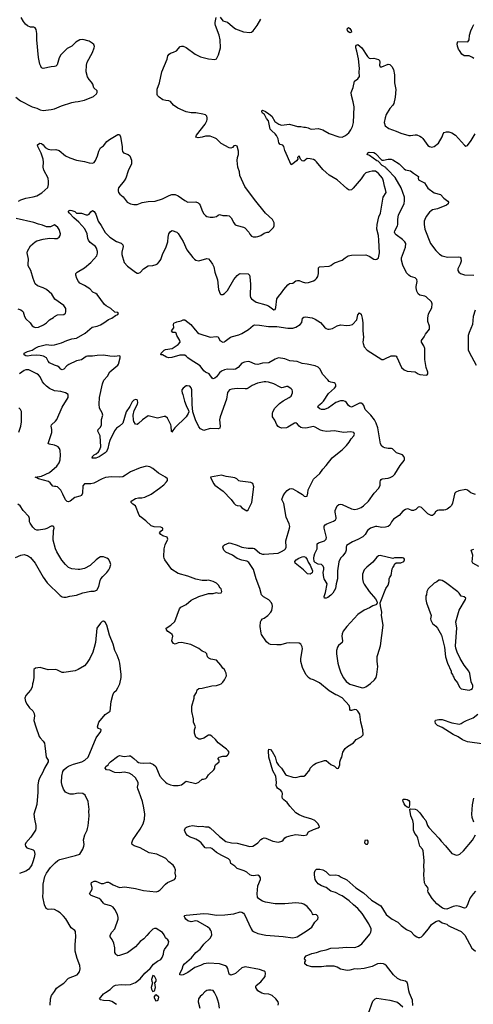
# Model space of a CAD drawing. Header units: inches. Extents: x 2220522 to 2384314, y 721474 to 893490.
# Tile 193 of 256: x 2301614 to 2307322, y 843040 to 855424. Entities that reach past the tile are written whole.
import ezdxf

# ---------------------------------------------------------------- set-up
doc = ezdxf.new("R2010")
doc.units = ezdxf.units.IN
doc.header["$MEASUREMENT"] = 0
doc.layers.add('C3804', color=7, linetype='Continuous')
doc.layers.add('C3805', color=7, linetype='Continuous')

msp = doc.modelspace()

# ---------------------------------------------------------------- linework, layer by layer
at = {"layer": 'C3804', "color": 5}
for points, elevation in [([(2302830, 843038), (2302774, 843074), (2302750, 843082), (2302667, 843087), (2302630, 843095), (2302619, 843110), (2302670, 843170), (2302692, 843190), (2302753, 843227), (2302796, 843270), (2302821, 843279), (2302890, 843289), (2302950, 843284), (2303010, 843290), (2303070, 843316), (2303130, 843360), (2303189, 843431), (2303256, 843490), (2303297, 843543), (2303350, 843584), (2303390, 843604), (2303407, 843630), (2303424, 843670), (2303427, 843710), (2303435, 843730), (2303484, 843790), (2303489, 843830), (2303477, 843850), (2303450, 843877), (2303433, 843913), (2303410, 843941), (2303330, 843993), (2303310, 843993), (2303290, 843983), (2303243, 843937), (2303213, 843907), (2303178, 843862), (2303130, 843830), (2303070, 843763), (2302970, 843687), (2302870, 843652), (2302850, 843649), (2302836, 843656), (2302823, 843670), (2302812, 843690), (2302809, 843750), (2302797, 843810), (2302777, 843857), (2302754, 843890), (2302754, 843910), (2302773, 843947), (2302812, 843988), (2302853, 844110), (2302853, 844133), (2302844, 844170), (2302813, 844233), (2302790, 844263), (2302760, 844280), (2302681, 844301), (2302667, 844310), (2302633, 844353), (2302613, 844370), (2302515, 844410), (2302494, 844430), (2302527, 844490), (2302527, 844510), (2302513, 844550), (2302517, 844570), (2302550, 844588), (2302570, 844588), (2302638, 844558), (2302670, 844561), (2302710, 844576), (2302730, 844576), (2302750, 844569), (2302790, 844544), (2302870, 844510), (2302936, 844516), (2303070, 844496), (2303170, 844471), (2303330, 844456), (2303357, 844463), (2303381, 844479), (2303450, 844551), (2303474, 844570), (2303562, 844610), (2303575, 844625), (2303578, 844650), (2303572, 844690), (2303575, 844730), (2303563, 844763), (2303545, 844790), (2303490, 844830), (2303454, 844874), (2303339, 844930), (2303245, 844945), (2303129, 845010), (2303054, 845034), (2303029, 845050), (2303023, 845070), (2303038, 845110), (2303130, 845241), (2303168, 845310), (2303185, 845370), (2303187, 845430), (2303177, 845510), (2303158, 845590), (2303117, 845710), (2303099, 845750), (2303097, 845770), (2303105, 845810), (2303104, 845830), (2303071, 845890), (2303030, 845928), (2302990, 845949), (2302930, 845958), (2302870, 845952), (2302810, 845957), (2302790, 845962), (2302750, 845983), (2302708, 845990), (2302689, 846010), (2302699, 846030), (2302728, 846050), (2302735, 846070), (2302755, 846090), (2302843, 846157), (2302869, 846170), (2302930, 846155), (2302990, 846166), (2303010, 846163), (2303050, 846133), (2303090, 846094), (2303110, 846082), (2303130, 846075), (2303170, 846072), (2303250, 846076), (2303297, 846057), (2303326, 846030), (2303377, 845910), (2303410, 845871), (2303450, 845834), (2303470, 845819), (2303510, 845801), (2303550, 845791), (2303610, 845791), (2303650, 845801), (2303710, 845845), (2303830, 845816), (2303866, 845834), (2303910, 845871), (2303928, 845872), (2303958, 845882), (2303970, 845892), (2303990, 845925), (2304058, 845990), (2304068, 846010), (2304068, 846030), (2304078, 846050), (2304126, 846090), (2304126, 846110), (2304106, 846130), (2304126, 846150), (2304170, 846162), (2304210, 846162), (2304230, 846172), (2304238, 846182), (2304248, 846210), (2304238, 846230), (2304218, 846250), (2304110, 846329), (2304079, 846370), (2304030, 846414), (2304010, 846424), (2303990, 846424), (2303930, 846389), (2303890, 846374), (2303870, 846374), (2303830, 846398), (2303812, 846452), (2303812, 846490), (2303824, 846530), (2303802, 846590), (2303801, 846630), (2303782, 846722), (2303779, 846770), (2303779, 846790), (2303809, 846890), (2303810, 846914), (2303837, 846963), (2303846, 846994), (2303870, 847011), (2303910, 847016), (2304030, 847046), (2304090, 847051), (2304130, 847061), (2304150, 847071), (2304169, 847090), (2304190, 847122), (2304215, 847170), (2304210, 847206), (2304199, 847230), (2304189, 847250), (2304169, 847269), (2304146, 847306), (2304090, 847369), (2304020, 847380), (2303992, 847392), (2303977, 847410), (2303969, 847450), (2303950, 847465), (2303910, 847483), (2303870, 847514), (2303766, 847566), (2303650, 847589), (2303610, 847585), (2303570, 847569), (2303550, 847579), (2303539, 847590), (2303529, 847610), (2303541, 847670), (2303532, 847690), (2303513, 847710), (2303477, 847730), (2303463, 847750), (2303457, 847770), (2303515, 847810), (2303567, 847853), (2303625, 848015), (2303643, 848037), (2303710, 848067), (2303770, 848121), (2303868, 848170), (2303990, 848205), (2304050, 848206), (2304090, 848218), (2304110, 848212), (2304150, 848214), (2304158, 848230), (2304155, 848250), (2304150, 848266), (2304136, 848276), (2304115, 848310), (2304090, 848335), (2304050, 848359), (2303990, 848373), (2303970, 848369), (2303910, 848369), (2303830, 848386), (2303730, 848425), (2303610, 848459), (2303527, 848507), (2303441, 848630), (2303433, 848650), (2303429, 848670), (2303433, 848770), (2303443, 848817), (2303480, 848890), (2303470, 848914), (2303414, 848934), (2303389, 848950), (2303375, 848970), (2303389, 848991), (2303413, 849010), (2303415, 849030), (2303390, 849042), (2303306, 849046), (2303270, 849059), (2303201, 849121), (2303130, 849174), (2303119, 849190), (2303069, 849309), (2303038, 849330), (2303018, 849350), (2303018, 849370), (2303070, 849401), (2303110, 849411), (2303150, 849411), (2303190, 849417), (2303270, 849455), (2303373, 849530), (2303426, 849574), (2303461, 849610), (2303474, 849630), (2303474, 849650), (2303449, 849670), (2303362, 849722), (2303290, 849781), (2303250, 849802), (2303209, 849809), (2303130, 849787), (2303010, 849739), (2302945, 849695), (2302910, 849676), (2302870, 849670), (2302770, 849676), (2302695, 849665), (2302650, 849650), (2302546, 849594), (2302510, 849587), (2302430, 849587), (2302410, 849562), (2302405, 849470), (2302390, 849440), (2302371, 849430), (2302307, 849413), (2302250, 849370), (2302230, 849360), (2302210, 849363), (2302190, 849387), (2302158, 849458), (2302130, 849508), (2302090, 849548), (2302070, 849554), (2302050, 849551), (2302030, 849556), (2301997, 849597), (2301975, 849615), (2301850, 849649), (2301830, 849663), (2301809, 849670), (2301890, 849681), (2301990, 849730), (2302083, 849810), (2302112, 849850), (2302123, 849890), (2302128, 849950), (2302124, 850000)], 260), ([(2302711, 850000), (2302710, 849997), (2302690, 849976), (2302613, 849927), (2302570, 849910), (2302528, 849908), (2302524, 849910), (2302530, 849930), (2302552, 849950), (2302577, 849963), (2302607, 849990), (2302614, 850000)], 240), ([(2304868, 843030), (2304870, 843050), (2304865, 843070), (2304837, 843110), (2304790, 843152), (2304750, 843167), (2304690, 843170), (2304662, 843182), (2304610, 843209), (2304584, 843250), (2304585, 843270), (2304590, 843278), (2304650, 843324), (2304702, 843390), (2304707, 843430), (2304701, 843450), (2304690, 843458), (2304630, 843478), (2304450, 843510), (2304410, 843497), (2304331, 843429), (2304310, 843417), (2304270, 843406), (2304250, 843421), (2304232, 843490), (2304219, 843510), (2304203, 843523), (2304130, 843547), (2303990, 843559), (2303933, 843547), (2303890, 843526), (2303817, 843503), (2303730, 843438), (2303670, 843410), (2303650, 843405), (2303630, 843409), (2303629, 843429), (2303658, 843481), (2303672, 843530), (2303687, 843550), (2303777, 843623), (2303830, 843690), (2303885, 843735), (2303930, 843798), (2304010, 843870), (2304030, 843910), (2304028, 843950), (2304020, 843970), (2304006, 843990), (2303976, 844016), (2303850, 844085), (2303830, 844090), (2303770, 844077), (2303730, 844088), (2303703, 844110), (2303690, 844130), (2303684, 844150), (2303690, 844156), (2303710, 844163), (2303930, 844181), (2303990, 844179), (2304090, 844162), (2304196, 844164), (2304310, 844178), (2304390, 844201), (2304410, 844197), (2304430, 844186), (2304443, 844170), (2304525, 843990), (2304539, 843970), (2304557, 843957), (2304612, 843932), (2304710, 843910), (2304930, 843893), (2305050, 843876), (2305090, 843883), (2305104, 843890), (2305231, 843969), (2305289, 844010), (2305329, 844071), (2305364, 844110), (2305369, 844130), (2305365, 844150), (2305350, 844165), (2305330, 844169), (2305306, 844166), (2305297, 844177), (2305281, 844210), (2305233, 844270), (2305190, 844298), (2305166, 844306), (2305090, 844318), (2304950, 844302), (2304830, 844304), (2304705, 844325), (2304670, 844336), (2304636, 844356), (2304618, 844370), (2304607, 844387), (2304601, 844430), (2304612, 844530), (2304644, 844610), (2304643, 844630), (2304632, 844652), (2304610, 844663), (2304550, 844655), (2304530, 844658), (2304508, 844668), (2304470, 844703), (2304440, 844720), (2304350, 844749), (2304319, 844779), (2304270, 844810), (2304263, 844850), (2304241, 844870), (2304156, 844910), (2304089, 844949), (2304030, 844999), (2304010, 845007), (2303970, 845004), (2303947, 845007), (2303896, 845070), (2303872, 845090), (2303830, 845116), (2303750, 845147), (2303724, 845164), (2303705, 845190), (2303688, 845230), (2303700, 845260), (2303713, 845267), (2303750, 845282), (2303790, 845288), (2303870, 845278), (2303910, 845279), (2303950, 845270), (2303990, 845271), (2304010, 845261), (2304130, 845150), (2304207, 845087), (2304278, 845070), (2304350, 845065), (2304510, 845023), (2304549, 845030), (2304583, 845050), (2304611, 845069), (2304650, 845113), (2304670, 845126), (2304690, 845133), (2304710, 845130), (2304801, 845090), (2304870, 845080), (2304912, 845090), (2304930, 845106), (2304950, 845133), (2304970, 845148), (2305030, 845165), (2305090, 845174), (2305190, 845162), (2305228, 845170), (2305250, 845211), (2305310, 845239), (2305370, 845258), (2305388, 845270), (2305368, 845310), (2305329, 845350), (2305290, 845369), (2305190, 845399), (2305130, 845425), (2305090, 845450), (2305012, 845530), (2304980, 845580), (2304938, 845610), (2304922, 845630), (2304917, 845650), (2304922, 845690), (2304916, 845710), (2304898, 845730), (2304859, 845759), (2304849, 845770), (2304841, 845790), (2304845, 845830), (2304836, 845910), (2304798, 845978), (2304750, 846150), (2304745, 846230), (2304750, 846250), (2304770, 846246), (2304790, 846221), (2304830, 846151), (2304846, 846086), (2304870, 846047), (2304910, 846008), (2304960, 845930), (2304970, 845922), (2305050, 845898), (2305090, 845893), (2305150, 845911), (2305190, 845911), (2305210, 845921), (2305266, 845990), (2305268, 846010), (2305309, 846051), (2305346, 846074), (2305450, 846106), (2305470, 846105), (2305530, 846058), (2305575, 846035), (2305602, 846010), (2305610, 846006), (2305626, 846010), (2305642, 846050), (2305644, 846090), (2305653, 846127), (2305669, 846150), (2305682, 846210), (2305710, 846258), (2305737, 846283), (2305815, 846330), (2305849, 846371), (2305910, 846406), (2305934, 846430), (2305933, 846493), (2305905, 846590), (2305896, 846690), (2305870, 846725), (2305850, 846743), (2305830, 846746), (2305790, 846734), (2305776, 846736), (2305770, 846746), (2305769, 846770), (2305759, 846799), (2305670, 846895), (2305610, 846929), (2305590, 846933), (2305510, 846981), (2305385, 847085), (2305310, 847119), (2305270, 847132), (2305247, 847150), (2305215, 847190), (2305174, 847274), (2305153, 847350), (2305152, 847390), (2305172, 847510), (2305170, 847538), (2305153, 847570), (2305130, 847581), (2305010, 847588), (2304970, 847582), (2304899, 847561), (2304850, 847560), (2304770, 847567), (2304750, 847573), (2304721, 847601), (2304658, 847690), (2304651, 847710), (2304641, 847790), (2304644, 847850), (2304652, 847868), (2304670, 847887), (2304690, 847896), (2304737, 847930), (2304772, 847970), (2304785, 847995), (2304794, 848046), (2304792, 848070), (2304784, 848090), (2304750, 848127), (2304683, 848163), (2304656, 848190), (2304637, 848270), (2304588, 848390), (2304554, 848510), (2304496, 848596), (2304470, 848614), (2304410, 848624), (2304350, 848647), (2304290, 848691), (2304207, 848727), (2304182, 848750), (2304170, 848790), (2304179, 848810), (2304190, 848817), (2304250, 848843), (2304270, 848841), (2304350, 848814), (2304410, 848788), (2304490, 848775), (2304550, 848778), (2304570, 848771), (2304636, 848716), (2304670, 848702), (2304690, 848701), (2304865, 848715), (2304910, 848733), (2304945, 848755), (2304959, 848770), (2304966, 848790), (2304964, 848870), (2305011, 849029), (2305012, 849050), (2305004, 849084), (2304965, 849165), (2304937, 849337), (2304912, 849390), (2304930, 849435), (2304952, 849470), (2304979, 849501), (2305010, 849524), (2305030, 849527), (2305050, 849523), (2305110, 849490), (2305172, 849450), (2305194, 849430), (2305210, 849425), (2305230, 849432), (2305239, 849470), (2305243, 849510), (2305310, 849643), (2305390, 849715), (2305428, 849772), (2305470, 849816), (2305546, 849914), (2305654, 850000)], 240), ([(2307350, 849450), (2307310, 849463), (2307290, 849472), (2307250, 849507), (2307230, 849514), (2307141, 849499), (2307100, 849480), (2307090, 849470), (2307085, 849455), (2307059, 849341), (2307046, 849314), (2307028, 849292), (2306992, 849268), (2306970, 849258), (2306950, 849255), (2306890, 849257), (2306870, 849252), (2306848, 849232), (2306830, 849204), (2306810, 849187), (2306790, 849188), (2306750, 849210), (2306670, 849290), (2306650, 849298), (2306630, 849294), (2306597, 849263), (2306570, 849250), (2306550, 849251), (2306510, 849268), (2306490, 849270), (2306470, 849265), (2306437, 849243), (2306390, 849186), (2306317, 849143), (2306293, 849110), (2306270, 849067), (2306250, 849050), (2306219, 849041), (2306170, 849036), (2306110, 849049), (2306090, 849048), (2306030, 849030), (2305990, 848999), (2305961, 848950), (2305930, 848918), (2305870, 848884), (2305802, 848858), (2305728, 848810), (2305720, 848790), (2305720, 848750), (2305714, 848726), (2305681, 848679), (2305649, 848650), (2305630, 848604), (2305612, 848490), (2305614, 848390), (2305595, 848330), (2305588, 848270), (2305553, 848210), (2305530, 848185), (2305490, 848158), (2305470, 848149), (2305450, 848149), (2305445, 848170), (2305462, 848218), (2305481, 848330), (2305445, 848390), (2305439, 848410), (2305432, 848470), (2305441, 848510), (2305439, 848530), (2305432, 848552), (2305413, 848573), (2305370, 848574), (2305330, 848596), (2305320, 848610), (2305316, 848650), (2305318, 848682), (2305327, 848710), (2305359, 848770), (2305356, 848830), (2305376, 848844), (2305450, 848869), (2305470, 848890), (2305474, 848910), (2305446, 849030), (2305446, 849054), (2305458, 849070), (2305477, 849083), (2305562, 849118), (2305587, 849133), (2305596, 849150), (2305596, 849164), (2305582, 849230), (2305585, 849250), (2305608, 849310), (2305630, 849328), (2305650, 849332), (2305670, 849328), (2305790, 849271), (2305830, 849263), (2305870, 849270), (2305912, 849290), (2305941, 849310), (2306004, 849370), (2306073, 849467), (2306135, 849530), (2306152, 849570), (2306150, 849610), (2306154, 849630), (2306161, 849639), (2306175, 849650), (2306250, 849658), (2306275, 849665), (2306310, 849684), (2306333, 849707), (2306402, 849818), (2306450, 849878), (2306455, 849890), (2306455, 849910), (2306449, 849930), (2306429, 849950), (2306356, 849976), (2306332, 850000)], 220), ([(2301559, 848661), (2301629, 848691), (2301670, 848696), (2301694, 848690), (2301710, 848685), (2301750, 848658), (2301807, 848587), (2301911, 848411), (2301961, 848341), (2302123, 848183), (2302150, 848165), (2302170, 848161), (2302198, 848162), (2302246, 848174), (2302330, 848187), (2302410, 848214), (2302510, 848235), (2302550, 848238), (2302586, 848250), (2302610, 848294), (2302625, 848370), (2302634, 848390), (2302658, 848422), (2302710, 848471), (2302736, 848504), (2302749, 848531), (2302759, 848570), (2302749, 848610), (2302730, 848639), (2302710, 848653), (2302670, 848669), (2302650, 848669), (2302630, 848666), (2302610, 848656), (2302575, 848630), (2302499, 848561), (2302430, 848523), (2302370, 848510), (2302350, 848510), (2302270, 848517), (2302230, 848535), (2302190, 848570), (2302145, 848625), (2302083, 848730), (2302065, 848770), (2302037, 848877), (2302041, 848999), (2302049, 849030), (2302042, 849050), (2302030, 849055), (2302010, 849052), (2301957, 849023), (2301930, 849015), (2301850, 849002), (2301830, 849003), (2301810, 849011), (2301781, 849041), (2301746, 849090), (2301738, 849110), (2301738, 849150), (2301730, 849176), (2301657, 849250), (2301618, 849310), (2301590, 849330)], 280), ([(2307390, 848546), (2307315, 848590), (2307306, 848606), (2307317, 848690), (2307295, 848750), (2307302, 848758), (2307330, 848763)], 220), ([(2301998, 843030), (2302002, 843110), (2302016, 843150), (2302050, 843202), (2302079, 843241), (2302123, 843277), (2302170, 843306), (2302230, 843370), (2302335, 843410), (2302366, 843450), (2302375, 843485), (2302369, 843530), (2302337, 843617), (2302313, 843710), (2302312, 843790), (2302322, 843890), (2302315, 843955), (2302308, 843968), (2302260, 844000), (2302194, 844114), (2302167, 844147), (2302122, 844190), (2302090, 844213), (2302050, 844232), (2302010, 844236), (2301970, 844232), (2301945, 844245), (2301926, 844290), (2301906, 844390), (2301910, 844450), (2301908, 844550), (2301932, 844648), (2301950, 844690), (2302000, 844760), (2302059, 844821), (2302092, 844848), (2302117, 844863), (2302318, 844910), (2302369, 844930), (2302409, 844990), (2302421, 845030), (2302424, 845050), (2302415, 845110), (2302434, 845170), (2302464, 845230), (2302469, 845251), (2302477, 845283), (2302489, 845410), (2302485, 845470), (2302489, 845490), (2302476, 845590), (2302436, 845670), (2302410, 845690), (2302350, 845696), (2302290, 845685), (2302250, 845684), (2302214, 845694), (2302190, 845710), (2302165, 845745), (2302147, 845790), (2302140, 845830), (2302142, 845910), (2302156, 845970), (2302170, 845990), (2302202, 846018), (2302230, 846035), (2302290, 846059), (2302397, 846090), (2302432, 846110), (2302474, 846150), (2302575, 846390), (2302635, 846470), (2302639, 846490), (2302630, 846499), (2302602, 846510), (2302594, 846530), (2302609, 846590), (2302690, 846685), (2302754, 846726), (2302763, 846850), (2302785, 846930), (2302800, 846960), (2302830, 846992), (2302850, 847022), (2302874, 847070), (2302889, 847150), (2302889, 847190), (2302875, 847330), (2302866, 847366), (2302841, 847430), (2302809, 847489), (2302789, 847570), (2302743, 847683), (2302709, 847809), (2302690, 847848), (2302670, 847858), (2302650, 847855), (2302630, 847835), (2302586, 847770), (2302567, 847590), (2302553, 847527), (2302535, 847470), (2302497, 847390), (2302454, 847326), (2302430, 847299), (2302350, 847249), (2302310, 847233), (2302170, 847213), (2302150, 847214), (2302090, 847244), (2302070, 847249), (2301970, 847245), (2301870, 847277), (2301811, 847269), (2301791, 847250), (2301793, 847150), (2301785, 847095), (2301775, 847070), (2301771, 847030), (2301750, 846989), (2301690, 846922), (2301677, 846890), (2301687, 846850), (2301707, 846810), (2301738, 846770), (2301778, 846730), (2301796, 846696), (2301801, 846670), (2301793, 846610), (2301816, 846530), (2301858, 846410), (2301870, 846390), (2301909, 846349), (2301924, 846324), (2301932, 846290), (2301949, 846150), (2301974, 846110), (2301970, 846090), (2301926, 846010), (2301900, 845950), (2301867, 845893), (2301850, 845850), (2301844, 845796), (2301844, 845710), (2301828, 845552), (2301793, 845430), (2301799, 845370), (2301816, 845290), (2301816, 845250), (2301812, 845230), (2301756, 845144), (2301689, 845070), (2301684, 845050), (2301687, 845030), (2301703, 845010), (2301782, 844982), (2301796, 844970), (2301803, 844930), (2301795, 844885), (2301781, 844830), (2301765, 844795), (2301751, 844769), (2301724, 844736), (2301690, 844715), (2301610, 844686)], 280), ([(2307458, 846310), (2307250, 846340), (2307186, 846366), (2307130, 846406), (2307070, 846433), (2306930, 846520), (2306870, 846545), (2306848, 846570), (2306843, 846597), (2306847, 846613), (2306890, 846621), (2306930, 846620), (2307050, 846581), (2307150, 846564), (2307170, 846571), (2307195, 846590), (2307237, 846610), (2307319, 846641), (2307380, 846690)], 220), ([(2307327, 845330), (2307309, 845390), (2307304, 845430), (2307310, 845550), (2307330, 845632)], 220), ([(2307350, 844462), (2307319, 844430), (2307281, 844379), (2307260, 844330), (2307250, 844289), (2307230, 844254), (2307210, 844249), (2307152, 844272), (2307110, 844277), (2307068, 844272), (2306990, 844236), (2306959, 844239), (2306935, 844250), (2306864, 844304), (2306805, 844370), (2306754, 844450), (2306749, 844469), (2306753, 844487), (2306749, 844510), (2306722, 844542), (2306707, 844567), (2306701, 844670), (2306704, 844730), (2306698, 844770), (2306702, 844850), (2306690, 844970), (2306681, 844990), (2306650, 845030), (2306622, 845130), (2306610, 845157), (2306587, 845190), (2306569, 845230), (2306569, 845310), (2306561, 845350), (2306535, 845410), (2306524, 845490), (2306524, 845496), (2306530, 845498), (2306590, 845496), (2306610, 845486), (2306650, 845448), (2306689, 845389), (2306723, 845350), (2306746, 845290), (2306763, 845263), (2306887, 845130), (2306916, 845090), (2306972, 845032), (2307050, 844937), (2307110, 844917), (2307130, 844918), (2307153, 844927), (2307197, 844970), (2307310, 845106), (2307349, 845170)], 220), ([(2306563, 843023), (2306557, 843090), (2306518, 843178), (2306510, 843210), (2306500, 843290), (2306490, 843315), (2306470, 843331), (2306410, 843342), (2306370, 843363), (2306316, 843410), (2306230, 843524), (2306210, 843541), (2306190, 843550), (2306154, 843554), (2306116, 843550), (2306050, 843517), (2305950, 843490), (2305870, 843481), (2305830, 843487), (2305770, 843470), (2305734, 843466), (2305650, 843480), (2305607, 843507), (2305570, 843518), (2305470, 843520), (2305410, 843513), (2305288, 843510), (2305228, 843530), (2305204, 843550), (2305204, 843570), (2305213, 843590), (2305199, 843610), (2305203, 843630), (2305219, 843650), (2305290, 843680), (2305350, 843690), (2305406, 843714), (2305470, 843724), (2305530, 843745), (2305630, 843749), (2305730, 843760), (2305830, 843756), (2305878, 843770), (2305920, 843800), (2306019, 843921), (2306033, 843946), (2306037, 843970), (2306035, 843990), (2306007, 844050), (2305923, 844183), (2305870, 844244), (2305813, 844290), (2305760, 844340), (2305670, 844406), (2305650, 844411), (2305587, 844447), (2305530, 844464), (2305470, 844507), (2305410, 844532), (2305370, 844556), (2305343, 844590), (2305333, 844610), (2305323, 844670), (2305323, 844697), (2305330, 844722), (2305350, 844738), (2305390, 844739), (2305430, 844733), (2305467, 844710), (2305490, 844683), (2305510, 844667), (2305530, 844664), (2305590, 844667), (2305630, 844661), (2305650, 844645), (2305730, 844604), (2305843, 844503), (2305942, 844442), (2306042, 844350), (2306157, 844277), (2306225, 844170), (2306250, 844147), (2306302, 844110), (2306371, 844071), (2306413, 844033), (2306481, 843981), (2306535, 843955), (2306579, 843910), (2306610, 843889), (2306630, 843882), (2306650, 843882), (2306670, 843889), (2306693, 843910), (2306760, 843990), (2306797, 844043), (2306850, 844081), (2306890, 844095), (2306930, 844064), (2306988, 844048), (2307007, 844030), (2307030, 844017), (2307170, 843955), (2307215, 843910), (2307305, 843745), (2307351, 843710)], 220), ([(2304127, 842990), (2304118, 843050), (2304109, 843090), (2304094, 843130), (2304067, 843187), (2304050, 843213), (2304019, 843219), (2303990, 843218), (2303970, 843214), (2303943, 843197), (2303910, 843158), (2303883, 843137), (2303863, 843110), (2303860, 843070), (2303880, 842990)], 260), ([(2306005, 842930), (2306059, 843081), (2306089, 843110), (2306110, 843117), (2306270, 843093), (2306370, 843067), (2306437, 843010)], 220)]:
    msp.add_lwpolyline(points, dxfattribs=dict(at, elevation=elevation))
for points, elevation in [([(2304154, 849694), (2304014, 849670), (2304053, 849590), (2304070, 849571), (2304176, 849496), (2304276, 849390), (2304310, 849343), (2304330, 849323), (2304350, 849314), (2304388, 849308), (2304410, 849286), (2304470, 849245), (2304490, 849261), (2304537, 849350), (2304562, 849550), (2304549, 849590), (2304524, 849604), (2304390, 849619), (2304370, 849626), (2304347, 849647), (2304320, 849660), (2304270, 849672), (2304210, 849678)], 260), ([(2305270, 848449), (2305235, 848455), (2305185, 848505), (2305082, 848590), (2305078, 848610), (2305093, 848630), (2305125, 848650), (2305170, 848668), (2305190, 848672), (2305210, 848662), (2305230, 848636), (2305243, 848603), (2305270, 848562), (2305300, 848490), (2305295, 848465)], 220), ([(2306150, 848686), (2306130, 848679), (2306110, 848665), (2306059, 848601), (2305982, 848538), (2305950, 848503), (2305926, 848450), (2305928, 848390), (2305938, 848350), (2305950, 848323), (2306010, 848231), (2306090, 848138), (2306107, 848110), (2306111, 848090), (2306103, 848070), (2306096, 848064), (2306058, 848050), (2306015, 848025), (2305950, 847999), (2305870, 847944), (2305731, 847790), (2305686, 847734), (2305670, 847698), (2305666, 847670), (2305674, 847610), (2305671, 847590), (2305627, 847553), (2305613, 847530), (2305602, 847490), (2305602, 847450), (2305619, 847330), (2305633, 847270), (2305653, 847210), (2305688, 847148), (2305721, 847101), (2305750, 847077), (2305770, 847067), (2305910, 847024), (2305930, 847021), (2305950, 847024), (2305970, 847031), (2306027, 847073), (2306080, 847120), (2306099, 847150), (2306109, 847190), (2306121, 847290), (2306113, 847350), (2306114, 847414), (2306119, 847441), (2306153, 847547), (2306188, 847810), (2306165, 847930), (2306171, 847970), (2306154, 848050), (2306152, 848088), (2306157, 848110), (2306221, 848270), (2306249, 848311), (2306263, 848357), (2306262, 848390), (2306270, 848414), (2306288, 848432), (2306303, 848517), (2306310, 848534), (2306327, 848553), (2306330, 848574), (2306350, 848594), (2306410, 848592), (2306446, 848610), (2306458, 848630), (2306458, 848638), (2306446, 848650), (2306430, 848654), (2306330, 848655), (2306310, 848648)], 240), ([(2306910, 848375), (2306890, 848375), (2306865, 848355), (2306830, 848338), (2306755, 848265), (2306736, 848230), (2306731, 848190), (2306724, 848176), (2306724, 848130), (2306733, 848090), (2306792, 847930), (2306784, 847890), (2306786, 847870), (2306810, 847828), (2306850, 847794), (2306870, 847770), (2306922, 847682), (2306959, 847530), (2306971, 847410), (2306996, 847330), (2307042, 847230), (2307045, 847210), (2307062, 847190), (2307065, 847170), (2307076, 847156), (2307085, 847130), (2307123, 847083), (2307148, 847028), (2307170, 847006), (2307270, 846991), (2307290, 846998), (2307310, 847012), (2307317, 847030), (2307317, 847050), (2307296, 847096), (2307279, 847199), (2307264, 847230), (2307207, 847307), (2307158, 847390), (2307118, 847470), (2307101, 847521), (2307096, 847550), (2307116, 847770), (2307101, 847850), (2307144, 847996), (2307222, 848130), (2307228, 848150), (2307205, 848165), (2307170, 848174), (2307146, 848210), (2307128, 848228), (2306970, 848346), (2306930, 848369)], 240), ([(2306510, 845509), (2306490, 845518), (2306470, 845535), (2306450, 845563), (2306438, 845590), (2306436, 845610), (2306442, 845618), (2306470, 845621), (2306490, 845615), (2306510, 845602), (2306519, 845590), (2306519, 845550)], 220), ([(2305990, 845106), (2305958, 845102), (2305954, 845070), (2305970, 845054), (2305990, 845054), (2305998, 845070), (2305998, 845090)], 240), ([(2303290, 843403), (2303272, 843350), (2303275, 843330), (2303285, 843310), (2303270, 843250), (2303272, 843230), (2303284, 843204), (2303290, 843199), (2303310, 843208), (2303322, 843250), (2303316, 843310), (2303330, 843329), (2303330, 843350), (2303310, 843394)], 260), ([(2303330, 843160), (2303313, 843147), (2303302, 843130), (2303325, 843085), (2303350, 843087), (2303355, 843090), (2303365, 843130)], 260)]:
    msp.add_lwpolyline(points, close=True, dxfattribs=dict(at, elevation=elevation))
at = {"layer": 'C3805', "color": 5}
for points, elevation in [([(2301566, 854450), (2301623, 854403), (2301770, 854330), (2301830, 854310), (2301871, 854290), (2301910, 854282), (2302010, 854295), (2302050, 854304), (2302140, 854340), (2302270, 854381), (2302310, 854390), (2302350, 854393), (2302430, 854413), (2302542, 854458), (2302579, 854490), (2302589, 854510), (2302589, 854530), (2302546, 854566), (2302535, 854614), (2302519, 854639), (2302489, 854670), (2302467, 854707), (2302449, 854770), (2302453, 854850), (2302461, 854890), (2302528, 855012), (2302553, 855070), (2302555, 855085), (2302545, 855110), (2302526, 855130), (2302490, 855153), (2302410, 855176), (2302370, 855169), (2302320, 855140), (2302270, 855090), (2302210, 855060), (2302130, 854981), (2302110, 854944), (2302085, 854855), (2302070, 854841), (2302050, 854834), (2302010, 854833), (2301910, 854812), (2301890, 854819), (2301878, 854838), (2301866, 854866), (2301851, 854950), (2301828, 855170), (2301831, 855251), (2301822, 855302), (2301810, 855323), (2301790, 855330), (2301750, 855331), (2301710, 855348), (2301686, 855366), (2301660, 855400), (2301634, 855450)], 280), ([(2301598, 853142), (2301630, 853160), (2301690, 853178), (2301785, 853195), (2301830, 853210), (2301893, 853247), (2301966, 853314), (2301975, 853350), (2301978, 853390), (2301974, 853430), (2301918, 853530), (2301908, 853570), (2301914, 853630), (2301908, 853668), (2301884, 853744), (2301841, 853830), (2301839, 853850), (2301868, 853870), (2301890, 853867), (2301910, 853851), (2301936, 853816), (2301970, 853796), (2302013, 853787), (2302070, 853791), (2302110, 853779), (2302192, 853712), (2302246, 853686), (2302330, 853659), (2302430, 853641), (2302490, 853622), (2302530, 853619), (2302550, 853628), (2302568, 853652), (2302592, 853710), (2302610, 853771), (2302630, 853811), (2302670, 853836), (2302710, 853890), (2302744, 853916), (2302850, 853981), (2302870, 853978), (2302882, 853950), (2302904, 853830), (2302902, 853790), (2302906, 853766), (2302922, 853750), (2302978, 853730), (2303001, 853710), (2303019, 853659), (2303021, 853630), (2303019, 853610), (2302977, 853523), (2302948, 853430), (2302930, 853398), (2302857, 853310), (2302851, 853290), (2302851, 853270), (2302859, 853250), (2302875, 853230), (2302916, 853196), (2302968, 853130), (2302990, 853115), (2303010, 853106), (2303050, 853100), (2303090, 853100), (2303157, 853123), (2303230, 853139), (2303317, 853143), (2303410, 853172), (2303493, 853213), (2303530, 853224), (2303570, 853224), (2303610, 853207), (2303690, 853150), (2303730, 853130), (2303830, 853133), (2303861, 853121), (2303873, 853110), (2303884, 853090), (2303910, 853019), (2303930, 852982), (2303950, 852960), (2303970, 852948), (2304010, 852939), (2304050, 852939), (2304089, 852950), (2304110, 852967), (2304130, 852973), (2304170, 852962), (2304223, 852963), (2304250, 852956), (2304276, 852930), (2304308, 852868), (2304325, 852845), (2304350, 852835), (2304430, 852815), (2304445, 852805), (2304496, 852750), (2304510, 852725), (2304530, 852702), (2304550, 852691), (2304590, 852691), (2304610, 852696), (2304648, 852710), (2304690, 852738), (2304730, 852752), (2304747, 852753), (2304809, 852811), (2304815, 852830), (2304814, 852870), (2304794, 852910), (2304709, 852989), (2304570, 853161), (2304447, 853327), (2304425, 853370), (2304384, 853464), (2304380, 853510), (2304358, 853570), (2304352, 853652), (2304356, 853690), (2304367, 853730), (2304369, 853769), (2304352, 853832), (2304330, 853841), (2304310, 853836), (2304290, 853818), (2304270, 853810), (2304250, 853812), (2304150, 853865), (2304090, 853924), (2304074, 853934), (2304010, 853959), (2303950, 853959), (2303910, 853945), (2303858, 853938), (2303830, 853946), (2303838, 853970), (2303949, 854110), (2303969, 854150), (2303974, 854170), (2303975, 854190), (2303969, 854210), (2303950, 854229), (2303917, 854237), (2303830, 854252), (2303770, 854254), (2303710, 854267), (2303604, 854310), (2303550, 854350), (2303510, 854396), (2303490, 854404), (2303454, 854406), (2303417, 854417), (2303369, 854450), (2303349, 854470), (2303345, 854485), (2303345, 854550), (2303373, 854630), (2303403, 854770), (2303468, 854928), (2303479, 854970), (2303493, 854990), (2303510, 855002), (2303550, 855015), (2303586, 855034), (2303635, 855085), (2303650, 855091), (2303669, 855091), (2303710, 855076), (2303823, 854990), (2303890, 854958), (2303990, 854930), (2304070, 854922), (2304090, 854931), (2304116, 854984), (2304140, 855070), (2304135, 855170), (2304124, 855230), (2304077, 855350), (2304074, 855370), (2304074, 855390), (2304087, 855453)], 260), ([(2304136, 855456), (2304170, 855411), (2304230, 855391), (2304290, 855339), (2304330, 855311), (2304430, 855273), (2304510, 855265), (2304530, 855267), (2304550, 855284), (2304603, 855350), (2304650, 855430)], 260), ([(2307330, 854934), (2307310, 854949), (2307270, 854969), (2307208, 854970), (2307178, 854990), (2307150, 855038), (2307134, 855054), (2307122, 855090), (2307118, 855122), (2307128, 855150), (2307253, 855147), (2307269, 855170), (2307276, 855230), (2307290, 855282), (2307310, 855330), (2307330, 855362)], 240), ([(2302614, 850000), (2302620, 850010), (2302635, 850050), (2302625, 850190), (2302596, 850250), (2302602, 850270), (2302630, 850301), (2302643, 850330), (2302645, 850395), (2302658, 850450), (2302650, 850478), (2302619, 850539), (2302612, 850590), (2302618, 850670), (2302656, 850844), (2302674, 850890), (2302718, 850942), (2302747, 850993), (2302850, 851077), (2302857, 851090), (2302880, 851170), (2302879, 851190), (2302870, 851196), (2302812, 851188), (2302750, 851191), (2302670, 851204), (2302590, 851201), (2302530, 851192), (2302467, 851193), (2302450, 851188), (2302393, 851147), (2302327, 851133), (2302234, 851086), (2302209, 851070), (2302170, 851030), (2302150, 851021), (2302130, 851027), (2302110, 851052), (2302090, 851066), (2302050, 851077), (2301990, 851110), (2301971, 851130), (2301950, 851170), (2301915, 851190), (2301870, 851202), (2301830, 851205), (2301759, 851201), (2301710, 851191), (2301690, 851195), (2301671, 851210), (2301672, 851228), (2301710, 851249), (2301771, 851269), (2301810, 851294), (2301850, 851312), (2301950, 851337), (2302010, 851331), (2302050, 851333), (2302139, 851361), (2302209, 851390), (2302270, 851409), (2302330, 851417), (2302438, 851482), (2302524, 851556), (2302590, 851570), (2302630, 851585), (2302673, 851610), (2302730, 851652), (2302773, 851670), (2302818, 851702), (2302850, 851715), (2302858, 851730), (2302850, 851743), (2302810, 851745), (2302760, 851790), (2302703, 851823), (2302683, 851843), (2302590, 851968), (2302570, 851982), (2302536, 851996), (2302497, 852037), (2302430, 852081), (2302369, 852110), (2302353, 852130), (2302333, 852170), (2302319, 852210), (2302319, 852230), (2302323, 852237), (2302335, 852250), (2302430, 852305), (2302511, 852369), (2302586, 852454), (2302593, 852487), (2302591, 852510), (2302580, 852550), (2302566, 852570), (2302502, 852622), (2302478, 852650), (2302470, 852670), (2302463, 852730), (2302435, 852795), (2302359, 852879), (2302294, 852930), (2302239, 852990), (2302224, 853010), (2302235, 853025), (2302250, 853030), (2302270, 853026), (2302306, 853010), (2302330, 852992), (2302390, 852990), (2302450, 852969), (2302470, 852969), (2302490, 852978), (2302510, 853007), (2302530, 853022), (2302550, 853010), (2302570, 852977), (2302600, 852890), (2302637, 852837), (2302690, 852747), (2302750, 852689), (2302830, 852636), (2302890, 852613), (2302910, 852591), (2302916, 852570), (2302899, 852501), (2302898, 852470), (2302930, 852370), (2302970, 852326), (2303070, 852248), (2303090, 852237), (2303110, 852234), (2303130, 852244), (2303171, 852289), (2303229, 852330), (2303290, 852334), (2303330, 852344), (2303347, 852353), (2303370, 852379), (2303391, 852409), (2303411, 852470), (2303455, 852565), (2303476, 852630), (2303481, 852690), (2303491, 852730), (2303510, 852762), (2303533, 852773), (2303590, 852751), (2303610, 852736), (2303670, 852636), (2303719, 852530), (2303793, 852433), (2303813, 852413), (2303830, 852399), (2303870, 852393), (2303970, 852420), (2303990, 852416), (2304012, 852392), (2304042, 852350), (2304057, 852317), (2304069, 852250), (2304104, 852150), (2304116, 852030), (2304137, 851977), (2304146, 851966), (2304170, 851967), (2304190, 851979), (2304230, 852019), (2304310, 852157), (2304350, 852206), (2304370, 852223), (2304390, 852231), (2304490, 852227), (2304504, 852210), (2304510, 852190), (2304517, 852097), (2304512, 851952), (2304517, 851930), (2304530, 851911), (2304591, 851871), (2304710, 851839), (2304743, 851823), (2304810, 851776), (2304830, 851778), (2304838, 851802), (2304850, 851911), (2304870, 851943), (2304910, 851987), (2304936, 852030), (2304990, 852091), (2305010, 852105), (2305050, 852111), (2305090, 852139), (2305110, 852145), (2305130, 852143), (2305170, 852125), (2305210, 852115), (2305250, 852119), (2305310, 852139), (2305330, 852151), (2305349, 852170), (2305364, 852196), (2305373, 852230), (2305372, 852290), (2305376, 852304), (2305385, 852315), (2305510, 852322), (2305530, 852331), (2305550, 852350), (2305576, 852364), (2305670, 852400), (2305710, 852430), (2305748, 852452), (2305790, 852462), (2305970, 852465), (2306010, 852450), (2306070, 852414), (2306090, 852407), (2306110, 852411), (2306129, 852430), (2306140, 852490), (2306135, 852650), (2306130, 852710), (2306108, 852790), (2306111, 852850), (2306135, 852945), (2306153, 852990), (2306188, 853190), (2306227, 853250), (2306219, 853290), (2306203, 853330), (2306191, 853391), (2306178, 853430), (2306130, 853490), (2306110, 853508), (2306090, 853518), (2306050, 853518), (2306010, 853511), (2305970, 853496), (2305946, 853474), (2305910, 853421), (2305810, 853304), (2305790, 853285), (2305770, 853280), (2305750, 853285), (2305730, 853301), (2305610, 853411), (2305510, 853470), (2305470, 853502), (2305430, 853538), (2305350, 853636), (2305330, 853655), (2305310, 853666), (2305270, 853676), (2305230, 853677), (2305190, 853645), (2305170, 853649), (2305148, 853670), (2305130, 853712), (2305111, 853690), (2305112, 853670), (2305099, 853650), (2305050, 853609), (2305030, 853598), (2304950, 853778), (2304939, 853830), (2304925, 853845), (2304890, 853853), (2304876, 853876), (2304865, 853925), (2304846, 853966), (2304830, 853990), (2304785, 854025), (2304767, 854047), (2304743, 854150), (2304720, 854180), (2304693, 854233), (2304669, 854250), (2304659, 854270), (2304662, 854278), (2304670, 854285), (2304709, 854271), (2304750, 854242), (2304786, 854210), (2304825, 854145), (2304875, 854110), (2304910, 854097), (2305010, 854111), (2305110, 854081), (2305150, 854081), (2305190, 854071), (2305212, 854072), (2305244, 854064), (2305270, 854051), (2305290, 854048), (2305370, 854055), (2305430, 854038), (2305510, 853994), (2305630, 853949), (2305670, 853947), (2305714, 853966), (2305757, 854003), (2305782, 854038), (2305801, 854079), (2305813, 854130), (2305821, 854330), (2305812, 854390), (2305789, 854470), (2305784, 854510), (2305809, 854570), (2305829, 854650), (2305870, 854679), (2305889, 854710), (2305885, 854770), (2305891, 854810), (2305878, 854930), (2305858, 855030), (2305845, 855070), (2305845, 855090), (2305850, 855105), (2305870, 855111), (2305918, 855070), (2305990, 854961), (2306010, 854942), (2306030, 854937), (2306070, 854939), (2306130, 854923), (2306137, 854917), (2306143, 854910), (2306147, 854890), (2306143, 854850), (2306150, 854832), (2306170, 854831), (2306250, 854863), (2306270, 854859), (2306295, 854835), (2306317, 854797), (2306329, 854730), (2306330, 854630), (2306348, 854548), (2306339, 854450), (2306323, 854370), (2306310, 854350), (2306270, 854309), (2306227, 854230), (2306211, 854190), (2306202, 854130), (2306211, 854090), (2306257, 854057), (2306350, 854023), (2306410, 853996), (2306510, 853968), (2306530, 853966), (2306590, 853976), (2306610, 853974), (2306650, 853960), (2306670, 853948), (2306687, 853930), (2306750, 853843), (2306770, 853831), (2306801, 853821), (2306830, 853828), (2306882, 853870), (2306929, 853950), (2306943, 853990), (2306955, 854005), (2306985, 854015), (2307013, 854013), (2307050, 854002), (2307097, 853970), (2307210, 853845), (2307230, 853832), (2307250, 853842), (2307296, 853904), (2307345, 853990)], 240), ([(2306332, 850000), (2306306, 850026), (2306291, 850031), (2306249, 850031), (2306210, 850037), (2306187, 850047), (2306170, 850061), (2306156, 850090), (2306120, 850290), (2306101, 850350), (2306079, 850390), (2306033, 850450), (2305962, 850522), (2305944, 850570), (2305930, 850590), (2305910, 850600), (2305890, 850600), (2305790, 850551), (2305770, 850557), (2305752, 850572), (2305728, 850608), (2305710, 850622), (2305690, 850629), (2305650, 850629), (2305590, 850610), (2305498, 850542), (2305450, 850521), (2305410, 850523), (2305392, 850530), (2305366, 850550), (2305376, 850570), (2305417, 850603), (2305436, 850624), (2305498, 850722), (2305576, 850790), (2305590, 850810), (2305593, 850830), (2305585, 850850), (2305570, 850858), (2305530, 850865), (2305510, 850875), (2305490, 850893), (2305425, 850965), (2305394, 851030), (2305370, 851055), (2305330, 851072), (2305230, 851092), (2305170, 851099), (2305105, 851125), (2305015, 851135), (2304950, 851157), (2304870, 851170), (2304830, 851156), (2304751, 851109), (2304670, 851103), (2304610, 851086), (2304577, 851090), (2304510, 851120), (2304490, 851125), (2304442, 851118), (2304410, 851103), (2304363, 851050), (2304330, 851029), (2304310, 851024), (2304230, 851027), (2304190, 851019), (2304155, 851005), (2304130, 850984), (2304090, 850931), (2304070, 850915), (2304050, 850907), (2304037, 850917), (2303997, 850970), (2303950, 850990), (2303930, 851006), (2303884, 851070), (2303757, 851150), (2303730, 851170), (2303710, 851192), (2303690, 851205), (2303630, 851204), (2303530, 851177), (2303492, 851172), (2303461, 851181), (2303410, 851209), (2303388, 851210), (2303396, 851224), (2303395, 851230), (2303430, 851267), (2303450, 851274), (2303533, 851287), (2303610, 851339), (2303632, 851368), (2303631, 851390), (2303593, 851450), (2303583, 851483), (2303570, 851489), (2303542, 851490), (2303524, 851510), (2303554, 851550), (2303549, 851590), (2303553, 851607), (2303590, 851625), (2303644, 851636), (2303670, 851651), (2303690, 851651), (2303768, 851590), (2303822, 851522), (2303851, 851490), (2303870, 851475), (2304010, 851433), (2304090, 851438), (2304110, 851434), (2304132, 851390), (2304170, 851369), (2304190, 851372), (2304201, 851379), (2304268, 851430), (2304290, 851441), (2304370, 851459), (2304410, 851475), (2304491, 851529), (2304550, 851577), (2304570, 851585), (2304630, 851583), (2304744, 851564), (2304850, 851567), (2304990, 851544), (2305050, 851544), (2305090, 851555), (2305145, 851590), (2305163, 851617), (2305172, 851670), (2305190, 851684), (2305210, 851686), (2305293, 851673), (2305330, 851659), (2305397, 851617), (2305450, 851556), (2305470, 851540), (2305490, 851530), (2305510, 851530), (2305550, 851540), (2305608, 851572), (2305650, 851586), (2305730, 851579), (2305770, 851580), (2305803, 851590), (2305855, 851650), (2305870, 851712), (2305890, 851735), (2305910, 851721), (2305925, 851670), (2305930, 851610), (2305931, 851510), (2305941, 851430), (2305931, 851370), (2305934, 851350), (2305950, 851310), (2305987, 851267), (2306170, 851150), (2306190, 851150), (2306210, 851157), (2306290, 851196), (2306337, 851197), (2306350, 851191), (2306359, 851179), (2306420, 851050), (2306450, 851018), (2306490, 851005), (2306590, 850994), (2306630, 850968), (2306650, 850960), (2306729, 850951), (2306742, 850958), (2306749, 850971), (2306749, 850990), (2306728, 851048), (2306712, 851150), (2306713, 851290), (2306700, 851320), (2306668, 851370), (2306670, 851390), (2306705, 851435), (2306720, 851470), (2306771, 851530), (2306772, 851570), (2306751, 851630), (2306748, 851670), (2306757, 851723), (2306800, 851800), (2306806, 851850), (2306795, 851875), (2306730, 851937), (2306710, 851947), (2306650, 851960), (2306630, 851975), (2306613, 852010), (2306603, 852050), (2306602, 852070), (2306617, 852130), (2306610, 852158), (2306590, 852178), (2306533, 852193), (2306509, 852210), (2306482, 852242), (2306437, 852337), (2306419, 852399), (2306418, 852430), (2306470, 852563), (2306471, 852610), (2306460, 852630), (2306430, 852658), (2306350, 852717), (2306338, 852730), (2306331, 852750), (2306334, 852770), (2306369, 852830), (2306373, 852847), (2306373, 852910), (2306381, 852970), (2306451, 853109), (2306458, 853150), (2306455, 853190), (2306414, 853310), (2306338, 853438), (2306241, 853541), (2306228, 853550), (2306223, 853563), (2306177, 853590), (2306124, 853644), (2306110, 853649), (2306017, 853717), (2305987, 853730), (2305994, 853750), (2306010, 853758), (2306070, 853753), (2306090, 853739), (2306170, 853658), (2306190, 853657), (2306250, 853670), (2306290, 853668), (2306310, 853660), (2306388, 853610), (2306450, 853547), (2306470, 853536), (2306530, 853521), (2306570, 853495), (2306631, 853451), (2306627, 853430), (2306631, 853410), (2306707, 853370), (2306750, 853305), (2306830, 853247), (2306910, 853224), (2306950, 853179), (2307001, 853141), (2307011, 853130), (2307007, 853110), (2306986, 853090), (2306870, 853047), (2306810, 853032), (2306790, 853021), (2306770, 853002), (2306730, 852948), (2306710, 852910), (2306705, 852890), (2306704, 852850), (2306714, 852790), (2306784, 852610), (2306850, 852522), (2306895, 852475), (2306930, 852453), (2306996, 852436), (2307140, 852440), (2307157, 852437), (2307166, 852426), (2307170, 852388), (2307158, 852350), (2307128, 852290), (2307127, 852270), (2307139, 852250), (2307162, 852230), (2307210, 852216), (2307330, 852210)], 220), ([(2301590, 851788), (2301630, 851776), (2301650, 851759), (2301657, 851750), (2301675, 851690), (2301690, 851663), (2301744, 851610), (2301772, 851572), (2301790, 851559), (2301810, 851553), (2301850, 851555), (2301914, 851586), (2301950, 851610), (2301990, 851648), (2302041, 851679), (2302050, 851691), (2302088, 851710), (2302170, 851715), (2302189, 851731), (2302195, 851750), (2302195, 851790), (2302168, 851828), (2302056, 851910), (2302020, 851970), (2301951, 852031), (2301910, 852052), (2301836, 852076), (2301810, 852101), (2301783, 852170), (2301753, 852270), (2301722, 852330), (2301719, 852350), (2301723, 852410), (2301706, 852490), (2301710, 852511), (2301750, 852579), (2301809, 852630), (2301830, 852641), (2301910, 852663), (2301990, 852675), (2302050, 852671), (2302087, 852673), (2302110, 852687), (2302125, 852710), (2302126, 852730), (2302110, 852784), (2302093, 852810), (2302070, 852833), (2302050, 852845), (2302002, 852818), (2301950, 852817), (2301899, 852839), (2301850, 852852), (2301790, 852875), (2301570, 852925)], 260), ([(2307347, 851770), (2307321, 851690), (2307313, 851590), (2307269, 851490), (2307259, 851450), (2307259, 851270), (2307270, 851242), (2307359, 851079)], 220), ([(2302124, 850000), (2302124, 850004), (2302115, 850030), (2302097, 850050), (2302080, 850060), (2302051, 850071), (2301984, 850084), (2301974, 850094), (2302018, 850230), (2302017, 850270), (2302010, 850310), (2302015, 850330), (2302065, 850375), (2302083, 850397), (2302149, 850551), (2302222, 850670), (2302225, 850710), (2302189, 850730), (2302130, 850746), (2302050, 850758), (2301990, 850784), (2301950, 850814), (2301922, 850842), (2301902, 850870), (2301870, 850931), (2301850, 850956), (2301830, 850971), (2301730, 851019), (2301710, 851022), (2301690, 851018), (2301668, 851010), (2301610, 850971)], 260), ([(2305654, 850000), (2305670, 850013), (2305726, 850070), (2305759, 850110), (2305786, 850154), (2305818, 850190), (2305828, 850210), (2305818, 850230), (2305780, 850240), (2305690, 850230), (2305574, 850254), (2305474, 850246), (2305430, 850251), (2305400, 850260), (2305330, 850301), (2305310, 850306), (2305213, 850287), (2305170, 850291), (2305150, 850296), (2305130, 850310), (2305110, 850336), (2305090, 850352), (2305070, 850350), (2304990, 850297), (2304970, 850290), (2304910, 850287), (2304877, 850297), (2304866, 850306), (2304850, 850329), (2304825, 850385), (2304796, 850430), (2304794, 850470), (2304801, 850490), (2304824, 850536), (2304884, 850596), (2304929, 850631), (2305006, 850670), (2305030, 850690), (2305048, 850730), (2305048, 850750), (2305041, 850770), (2305030, 850783), (2304990, 850810), (2304970, 850811), (2304930, 850797), (2304910, 850795), (2304890, 850801), (2304810, 850844), (2304746, 850866), (2304710, 850871), (2304690, 850871), (2304607, 850853), (2304538, 850822), (2304490, 850790), (2304470, 850782), (2304450, 850780), (2304350, 850787), (2304282, 850778), (2304253, 850767), (2304227, 850733), (2304217, 850650), (2304136, 850430), (2304130, 850390), (2304137, 850310), (2304133, 850287), (2304110, 850278), (2304010, 850284), (2303930, 850259), (2303890, 850279), (2303870, 850303), (2303828, 850390), (2303793, 850493), (2303784, 850584), (2303778, 850770), (2303770, 850794), (2303753, 850813), (2303721, 850819), (2303710, 850817), (2303670, 850790), (2303655, 850770), (2303653, 850750), (2303657, 850730), (2303668, 850710), (2303687, 850627), (2303708, 850570), (2303739, 850510), (2303741, 850490), (2303734, 850470), (2303707, 850430), (2303568, 850292), (2303541, 850259), (2303530, 850238), (2303522, 850250), (2303521, 850310), (2303516, 850330), (2303474, 850414), (2303450, 850434), (2303430, 850434), (2303350, 850413), (2303230, 850442), (2303161, 850390), (2303110, 850344), (2303090, 850334), (2303070, 850335), (2303050, 850369), (2303045, 850390), (2303042, 850450), (2303056, 850510), (2303097, 850590), (2303101, 850610), (2303096, 850636), (2303090, 850641), (2303070, 850646), (2303050, 850637), (2303030, 850618), (2303001, 850559), (2302954, 850490), (2302910, 850350), (2302870, 850310), (2302833, 850287), (2302808, 850252), (2302748, 850132), (2302734, 850090), (2302724, 850030), (2302711, 850000)], 240), ([(2301604, 850236), (2301628, 850312), (2301636, 850364), (2301637, 850477), (2301635, 850495), (2301623, 850523), (2301602, 850542)], 280)]:
    msp.add_lwpolyline(points, dxfattribs=dict(at, elevation=elevation))
at = {"layer": 'C3805', "color": 5, "elevation": 240}
msp.add_lwpolyline([(2305770, 855260), (2305750, 855273), (2305737, 855290), (2305733, 855307), (2305741, 855319), (2305750, 855325), (2305770, 855312), (2305784, 855290), (2305790, 855269)], close=True, dxfattribs=at)

doc.saveas('drawing.dxf')
